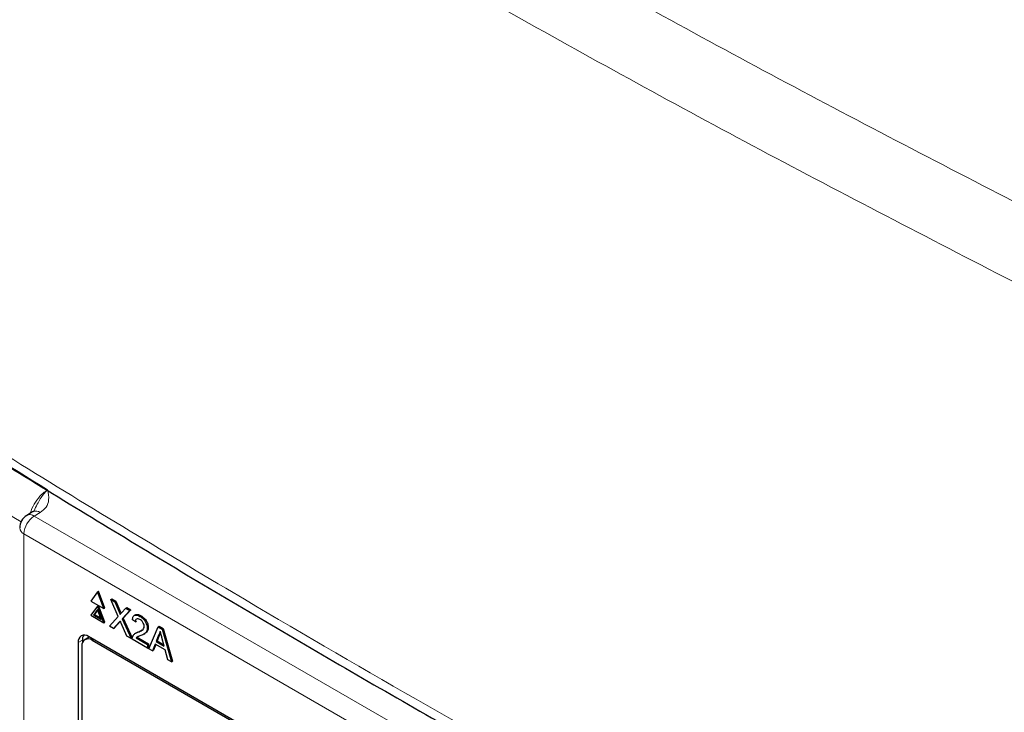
# Paper-space layout 'Blatt2' of a CAD drawing. Header units: millimetres. Extents: x 5 to 418, y 2 to 292.
# Tile 33 of 50: x 77 to 104, y 198 to 217. Entities that reach past the tile are written whole.
import ezdxf

# ---------------------------------------------------------------- set-up
doc = ezdxf.new("R2010")
doc.units = ezdxf.units.MM

psp = doc.layouts.new('Blatt2')

# ---------------------------------------------------------------- linework, layer by layer
at = {"color": 7, "linetype": 'Continuous', "lineweight": 25}
for p, q in [((77.612, 203.273), (77.45, 203.177)), ((79.389, 201.08), (79.21, 200.825)), ((79.389, 201.08), (79.418, 201.096)), ((79.569, 200.617), (79.389, 201.08)), ((79.597, 200.633), (79.418, 201.096)), ((79.21, 200.825), (79.569, 200.617)), ((79.756, 200.868), (79.784, 200.885)), ((79.963, 200.402), (79.756, 200.868)), ((79.756, 200.868), (79.867, 200.805)), ((79.784, 200.885), (79.895, 200.821)), ((79.867, 200.805), (79.895, 200.821)), ((79.867, 200.805), (79.98, 200.549)), ((79.895, 200.821), (80.009, 200.565)), ((79.389, 200.688), (79.21, 200.433)), ((79.389, 200.59), (79.283, 200.439)), ((79.395, 200.575), (79.312, 200.456)), ((79.389, 200.688), (79.418, 200.705)), ((79.569, 200.225), (79.389, 200.688)), ((79.496, 200.317), (79.389, 200.59)), ((79.597, 200.242), (79.418, 200.705)), ((79.569, 200.617), (79.597, 200.633)), ((80.056, 200.505), (80.17, 200.63)), ((80.282, 200.565), (80.075, 200.336)), ((80.31, 200.581), (80.103, 200.353)), ((80.17, 200.63), (80.198, 200.646)), ((80.17, 200.63), (80.282, 200.565)), ((80.198, 200.646), (80.31, 200.581)), ((80.282, 200.565), (80.31, 200.581)), ((79.21, 200.433), (79.569, 200.225)), ((79.283, 200.439), (79.312, 200.456)), ((79.283, 200.439), (79.496, 200.317)), ((79.312, 200.456), (79.479, 200.359)), ((79.569, 200.225), (79.597, 200.242)), ((79.723, 200.136), (79.963, 200.402)), ((79.989, 200.242), (79.835, 200.072)), ((80.017, 200.258), (79.863, 200.088)), ((80.024, 200.265), (80.017, 200.258)), ((80.204, 199.858), (80.046, 200.215)), ((80.075, 200.336), (80.103, 200.353)), ((80.075, 200.336), (80.315, 199.795)), ((80.103, 200.353), (80.343, 199.811)), ((80.436, 200.254), (80.353, 200.312)), ((80.435, 200.446), (80.403, 200.427)), ((80.436, 200.254), (80.464, 200.271)), ((80.561, 200.404), (80.59, 200.42)), ((79.835, 200.072), (79.723, 200.136)), ((79.835, 200.072), (79.863, 200.088)), ((80.462, 199.953), (80.43, 199.935)), ((80.503, 199.967), (80.531, 199.983)), ((80.531, 199.983), (80.625, 200.03)), ((80.666, 199.916), (80.698, 199.935)), ((80.761, 200.081), (80.79, 200.097)), ((80.806, 199.511), (81.064, 200.113)), ((81.064, 200.113), (81.092, 200.13)), ((81.064, 200.113), (81.168, 200.054)), ((81.092, 200.13), (81.196, 200.07)), ((81.168, 200.054), (81.196, 200.07)), ((81.168, 200.054), (81.426, 199.153)), ((81.196, 200.07), (81.454, 199.17)), ((78.863, 199.687), (78.863, 186.459)), ((78.978, 199.751), (78.978, 199.676)), ((79.131, 199.814), (79.046, 199.765)), ((93.429, 191.605), (79.145, 199.85)), ((93.389, 191.581), (79.246, 199.745)), ((80.315, 199.795), (80.204, 199.858)), ((80.315, 199.795), (80.343, 199.811)), ((80.77, 199.532), (80.344, 199.778)), ((80.452, 199.812), (80.48, 199.828)), ((80.452, 199.812), (80.77, 199.628)), ((80.498, 199.844), (80.48, 199.828)), ((80.48, 199.828), (80.798, 199.645)), ((81.071, 199.884), (81.005, 199.714)), ((81.005, 199.714), (81.033, 199.73)), ((81.005, 199.714), (81.227, 199.586)), ((81.1, 199.9), (81.033, 199.73)), ((81.033, 199.73), (81.216, 199.625)), ((81.071, 199.884), (81.1, 199.9)), ((81.227, 199.586), (81.164, 199.82)), ((78.964, 199.582), (78.964, 186.517)), ((80.77, 199.628), (80.798, 199.645)), ((80.77, 199.628), (80.77, 199.532)), ((80.77, 199.532), (80.798, 199.548)), ((80.798, 199.645), (80.798, 199.548)), ((80.903, 199.455), (80.806, 199.511)), ((80.977, 199.643), (80.903, 199.455)), ((80.903, 199.455), (80.932, 199.471)), ((80.995, 199.633), (80.932, 199.471)), ((81.255, 199.483), (80.977, 199.643)), ((81.329, 199.209), (81.255, 199.483)), ((81.426, 199.153), (81.329, 199.209)), ((81.426, 199.153), (81.454, 199.17))]:
    psp.add_line(p, q, dxfattribs=at)
at = {"color": 7, "linetype": 'Continuous', "lineweight": 18}
for p, q in [((77.817, 203.256), (77.656, 203.16)), ((77.656, 203.16), (95.485, 192.868)), ((95.202, 192.378), (77.373, 202.67)), ((77.373, 202.67), (77.373, 175.343)), ((79.98, 200.549), (80.009, 200.565)), ((79.989, 200.242), (80.017, 200.258)), ((78.978, 199.751), (78.863, 199.687)), ((79.246, 199.745), (79.287, 199.769))]:
    psp.add_line(p, q, dxfattribs=at)
at = {"color": 7, "linetype": 'Continuous', "lineweight": 25, "flags": 128}
for points in [[(77.623, 203.279), (77.613, 203.274), (77.612, 203.273)], [(79.179, 199.831), (79.174, 199.83), (79.131, 199.814)]]:
    psp.add_lwpolyline(points, dxfattribs=at)
at = {"color": 7, "linetype": 'Continuous', "lineweight": 18}
for centre, radius, start, end in [((262.388, 502.793), 351.199, 237.09211, 238.33447), ((262.125, 502.347), 351.812, 237.092, 238.3066), ((77.539, 203.001), 0.197, 53.8215, 116.868), ((77.698, 203.081), 0.212, 55.8107, 110.7231), ((77.987, 202.642), 0.615, 122.6048, 177.3949), ((77.452, 202.851), 0.197, 185.0589, 246.2603)]:
    psp.add_arc(centre, radius, start, end, dxfattribs=at)
at = {"color": 7, "linetype": 'Continuous', "lineweight": 25}
for centre, radius, start, end in [((77.656, 202.833), 0.4, 120.8709, 180), ((79.035, 199.715), 0.175, 50.7965, 189.2147), ((79.136, 199.61), 0.175, 50.7973, 189.2135), ((79.219, 199.762), 0.241, 148.3269, 182.5994)]:
    psp.add_arc(centre, radius, start, end, dxfattribs=at)
at = {"color": 7, "linetype": 'Continuous', "lineweight": 18}
for points, knots in [([(69.648, 232.104), (72.722, 230.115), (77.862, 226.788), (85.372, 222.291), (91.976, 218.507), (98.725, 214.811), (103.348, 212.428), (105.66, 211.236)], [0, 0, 0, 0, 0.271012, 0.453209, 0.635506, 0.817703, 1, 1, 1, 1]), ([(104.751, 209.497), (102.432, 210.692), (97.793, 213.084), (91.021, 216.793), (84.393, 220.59), (76.856, 225.103), (71.697, 228.442), (68.612, 230.439)], [0, 0, 0, 0, 0.182198, 0.364496, 0.546692, 0.728987, 1, 1, 1, 1]), ([(70.434, 208.913), (72.51, 207.585), (76.663, 204.926), (84.246, 200.351), (93.213, 195.203), (100.279, 191.497), (103.814, 189.643)], [0, 0, 0, 0, 0.197048, 0.394202, 0.696907, 1, 1, 1, 1]), ([(77.544, 203.233), (77.559, 203.279), (77.601, 203.407), (77.727, 203.606), (77.879, 203.779), (77.982, 203.85), (78.023, 203.878)], [0, 0, 0, 0, 0.172263, 0.482952, 0.794087, 1, 1, 1, 1]), ([(77.65, 203.302), (77.679, 203.365), (77.757, 203.533), (77.883, 203.735), (77.985, 203.844), (78.022, 203.878), (78.023, 203.878)], [0, 0, 0, 0, 0.275598, 0.733883, 0.995265, 1, 1, 1, 1]), ([(78.023, 203.878), (78.023, 203.878), (78.041, 203.785), (78.071, 203.628), (78.01, 203.406), (77.879, 203.304), (77.817, 203.256)], [0, 0, 0, 0, 0.002739, 0.425621, 0.729568, 1, 1, 1, 1])]:
    psp.add_open_spline(points, degree=3, knots=knots, dxfattribs=at)
at = {"color": 7, "linetype": 'Continuous', "lineweight": 25}
for points, knots in [([(70.6, 208.551), (71.956, 207.677), (74.894, 205.785), (79.523, 202.93), (84.468, 199.976), (89.507, 197.071), (94.636, 194.217), (99.458, 191.617), (102.607, 189.992), (103.986, 189.281)], [0, 0, 0, 0, 0.129176, 0.279747, 0.430402, 0.581177, 0.731953, 0.88267, 1, 1, 1, 1]), ([(77.648, 203.303), (77.65, 203.302), (77.652, 203.3), (77.603, 203.267), (77.577, 203.255), (77.574, 203.254)], [0, 0, 0, 0, 0.642591, 0.95899, 1, 1, 1, 1]), ([(79.98, 200.549), (79.988, 200.532), (79.998, 200.508), (80.01, 200.477), (80.013, 200.464), (80.014, 200.458)], [0, 0, 0, 0, 0.56129, 0.78177, 1, 1, 1, 1]), ([(80.009, 200.565), (80.016, 200.548), (80.026, 200.525), (80.037, 200.498), (80.039, 200.489), (80.04, 200.486)], [0, 0, 0, 0, 0.646889, 0.900993, 1, 1, 1, 1]), ([(80.014, 200.458), (80.022, 200.467), (80.036, 200.482), (80.05, 200.498), (80.056, 200.505)], [0, 0, 0, 0, 0.560019, 1, 1, 1, 1]), ([(80.019, 200.275), (80.014, 200.269), (80.003, 200.258), (79.993, 200.247), (79.989, 200.242)], [0, 0, 0, 0, 0.559993, 1, 1, 1, 1]), ([(80.046, 200.215), (80.041, 200.227), (80.032, 200.247), (80.023, 200.267), (80.019, 200.275)], [0, 0, 0, 0, 0.560002, 1, 1, 1, 1]), ([(80.353, 200.312), (80.358, 200.343), (80.367, 200.404), (80.423, 200.445), (80.493, 200.439), (80.538, 200.415), (80.561, 200.404)], [0, 0, 0, 0, 0.280237, 0.558894, 0.779134, 1, 1, 1, 1]), ([(80.559, 200.318), (80.541, 200.327), (80.506, 200.344), (80.462, 200.336), (80.439, 200.301), (80.437, 200.27), (80.436, 200.254)], [0, 0, 0, 0, 0.280411, 0.559493, 0.779377, 1, 1, 1, 1]), ([(80.439, 200.439), (80.446, 200.445), (80.466, 200.464), (80.522, 200.454), (80.567, 200.431), (80.59, 200.42)], [0, 0, 0, 0, 0.185655, 0.59225, 1, 1, 1, 1]), ([(80.678, 200.128), (80.676, 200.148), (80.671, 200.189), (80.638, 200.249), (80.599, 200.293), (80.573, 200.31), (80.559, 200.318)], [0, 0, 0, 0, 0.27907, 0.558612, 0.779041, 1, 1, 1, 1]), ([(80.561, 200.404), (80.59, 200.385), (80.646, 200.348), (80.714, 200.257), (80.755, 200.161), (80.759, 200.108), (80.761, 200.081)], [0, 0, 0, 0, 0.280483, 0.559645, 0.779749, 1, 1, 1, 1]), ([(80.59, 200.42), (80.618, 200.401), (80.675, 200.364), (80.742, 200.273), (80.784, 200.178), (80.788, 200.124), (80.79, 200.097)], [0, 0, 0, 0, 0.280483, 0.559645, 0.779749, 1, 1, 1, 1]), ([(80.353, 199.839), (80.364, 199.862), (80.382, 199.9), (80.423, 199.932), (80.462, 199.952), (80.489, 199.962), (80.503, 199.967)], [0, 0, 0, 0, 0.339412, 0.559521, 0.77975, 1, 1, 1, 1]), ([(80.463, 199.953), (80.472, 199.958), (80.494, 199.97), (80.518, 199.978), (80.531, 199.983)], [0, 0, 0, 0, 0.421828, 1, 1, 1, 1]), ([(80.503, 199.967), (80.545, 199.984), (80.603, 200.008), (80.667, 200.06), (80.674, 200.105), (80.678, 200.128)], [0, 0, 0, 0, 0.561308, 0.781381, 1, 1, 1, 1]), ([(80.761, 200.081), (80.757, 200.047), (80.748, 199.981), (80.678, 199.917), (80.618, 199.892), (80.581, 199.877)], [0, 0, 0, 0, 0.278745, 0.558835, 1, 1, 1, 1]), ([(80.79, 200.097), (80.785, 200.064), (80.776, 199.998), (80.733, 199.954), (80.703, 199.94), (80.697, 199.937)], [0, 0, 0, 0, 0.435663, 0.873429, 1, 1, 1, 1]), ([(81.116, 199.997), (81.11, 199.974), (81.099, 199.932), (81.08, 199.898), (81.071, 199.884)], [0, 0, 0, 0, 0.559913, 1, 1, 1, 1]), ([(81.127, 199.957), (81.126, 199.953), (81.119, 199.932), (81.109, 199.914), (81.1, 199.9)], [0, 0, 0, 0, 0.1740352, 1, 1, 1, 1]), ([(81.164, 199.82), (81.155, 199.853), (81.139, 199.912), (81.123, 199.971), (81.116, 199.997)], [0, 0, 0, 0, 0.559994, 1, 1, 1, 1]), ([(80.344, 199.778), (80.345, 199.79), (80.345, 199.813), (80.351, 199.831), (80.353, 199.839)], [0, 0, 0, 0, 0.559941, 1, 1, 1, 1]), ([(80.581, 199.877), (80.565, 199.871), (80.54, 199.861), (80.505, 199.847), (80.475, 199.834), (80.459, 199.819), (80.452, 199.812)], [0, 0, 0, 0, 0.3400411, 0.5600643, 0.7800871, 1, 1, 1, 1])]:
    psp.add_open_spline(points, degree=3, knots=knots, dxfattribs=at)

doc.saveas('drawing.dxf')
